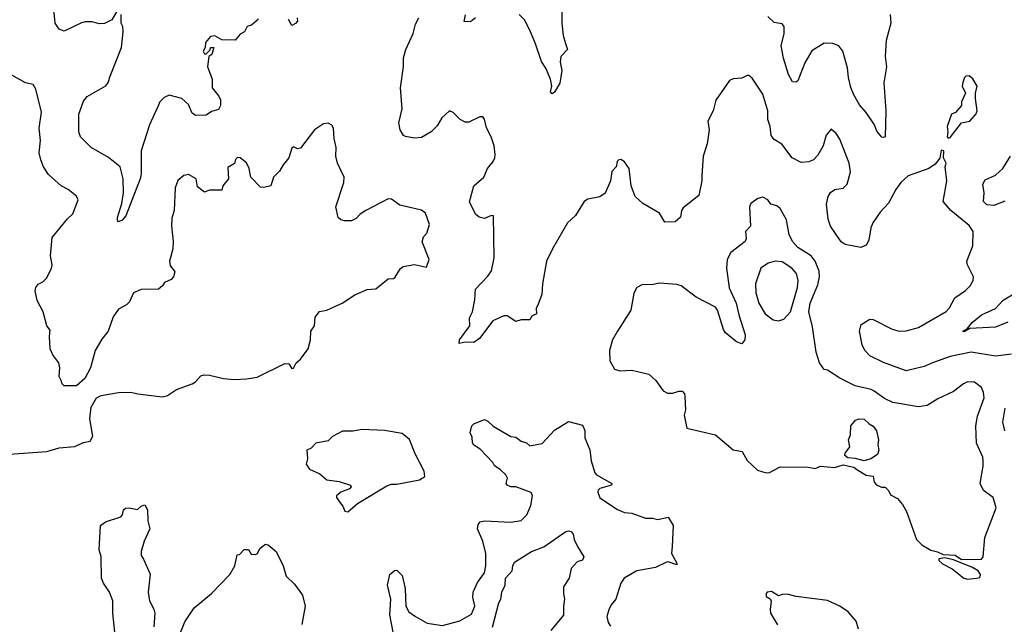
# Model space of a CAD drawing. Extents: x 2293878 to 2522763, y 823964 to 1006972.
# Tile 204 of 256: x 2328440 to 2334065, y 975330 to 978785. Entities that reach past the tile are written whole.
import ezdxf

# ---------------------------------------------------------------- set-up
doc = ezdxf.new("R2010")
doc.units = 0

msp = doc.modelspace()

# ---------------------------------------------------------------- linework, layer by layer
at = {"layer": '0CON20XD'}
for points in [[(2331536.5, 978955), (2331538.1, 978765), (2331544.2, 978694.2), (2331558.6, 978648.6), (2331570, 978615), (2331531.4, 978575), (2331527.9, 978542.1), (2331536.5, 978495), (2331525, 978422.5), (2331495, 978371.2), (2331481.7, 978361.7), (2331472.3, 978372.3), (2331480.8, 978405), (2331472.5, 978445), (2331445, 978507.5), (2331421.2, 978545), (2331387.3, 978647.3), (2331354.2, 978724.2), (2331323.2, 978783.2), (2331294, 978815)], [(2329015, 978866.7), (2328965.9, 978784.1), (2328925, 978763.8), (2328895, 978761.2), (2328855, 978773.1), (2328815, 978772.2), (2328793, 978767), (2328695, 978719.2), (2328665, 978731.2), (2328642, 978765), (2328632.7, 978862.7)], [(2329805, 978787.5), (2329765, 978753.3), (2329740, 978745), (2329723.9, 978716.1), (2329698.8, 978701.2), (2329671.7, 978668.3), (2329595, 978670), (2329555, 978692.5), (2329530.7, 978689.3), (2329502.5, 978655), (2329500, 978625), (2329487.5, 978605), (2329495, 978590), (2329505, 978590), (2329528.3, 978611.7), (2329530, 978625), (2329550, 978625), (2329537.5, 978585), (2329520, 978575), (2329513.6, 978516.4), (2329538.8, 978445), (2329538.8, 978395), (2329578.3, 978348.3), (2329586.4, 978326.4), (2329586.7, 978295), (2329575, 978271.2), (2329535, 978261.2), (2329505, 978240), (2329445, 978237.5), (2329425, 978251.2), (2329405, 978300), (2329366, 978335), (2329295, 978352.9), (2329265, 978340.8), (2329241.4, 978315), (2329233.6, 978296.4), (2329182.2, 978185), (2329134.7, 978035), (2329134.5, 977905), (2329127.8, 977875), (2329045.7, 977665), (2329025, 977640), (2329005, 977630), (2328998.8, 977638.8), (2328999.2, 977655), (2329022.9, 977735), (2329032.9, 977795), (2329031.1, 977875), (2329015, 977943.3), (2328947.3, 977997.3), (2328849.2, 978055), (2328788, 978115), (2328777.1, 978145), (2328777.1, 978245), (2328805, 978320), (2328825, 978345.8), (2328932.9, 978407.1), (2328946, 978425), (2328957.9, 978462.1), (2329022.2, 978625), (2329032, 978715), (2329030, 978745), (2329020, 978765), (2329020, 978815)], [(2330026.1, 978796.1), (2330026.4, 978776.4), (2330015, 978762.5), (2329995, 978752.5), (2329976.4, 978786.4)], [(2331044.3, 978795.7), (2331015, 978772.9), (2330980, 978775), (2330987.3, 978812.7)], [(2333412.5, 978815), (2333417.1, 978765), (2333389.2, 978665), (2333384.5, 978575.5), (2333391.9, 978515), (2333375.7, 978424.3), (2333387.1, 978265), (2333383.6, 978116.4), (2333375, 978111.2), (2333365, 978114), (2333337.4, 978147.4), (2333322.5, 978185), (2333275.7, 978255), (2333237.9, 978297.9), (2333206.1, 978356.1), (2333187.3, 978397.3), (2333173.9, 978453.9), (2333169.4, 978509.4), (2333141.5, 978605), (2333119.2, 978635), (2333085, 978649.4), (2333035, 978651.4), (2332965, 978607.1), (2332925, 978537.5), (2332885, 978436.2), (2332873, 978427), (2332855, 978429.2), (2332831.7, 978471.7), (2332802.5, 978565), (2332789.2, 978635), (2332806.7, 978705), (2332808, 978745), (2332795, 978761.2), (2332749.5, 978769.5), (2332713.6, 978803.6)], [(2334105, 976874), (2334015, 976862.9), (2333875, 976885.4), (2333755, 976860.4), (2333655, 976823.5), (2333607.2, 976802.8), (2333505, 976778.1), (2333375, 976826.7), (2333296.7, 976865), (2333268, 976895), (2333253.6, 976926.4), (2333236.7, 977005), (2333247, 977043), (2333297, 977073), (2333315, 977071.2), (2333425, 977016.9), (2333465, 977005.5), (2333505, 977006.4), (2333575, 977026.1), (2333733.1, 977116.9), (2333752, 977138), (2333781.9, 977195), (2333842.8, 977237.2), (2333870, 977265), (2333887.5, 977295), (2333888, 977315), (2333854.3, 977385), (2333851.4, 977405), (2333885, 977492.5), (2333887.8, 977575), (2333865, 977609.4), (2333759.2, 977695), (2333715.6, 977745.6), (2333736.9, 977865), (2333726.7, 977945), (2333732.5, 977965), (2333717.5, 977995), (2333720, 978035), (2333705, 978040), (2333697, 977993), (2333670.5, 977959.5), (2333633.3, 977935), (2333515, 977892.1), (2333473.1, 977855), (2333444.6, 977815), (2333404.1, 977735.9), (2333355.8, 977684.2), (2333314.4, 977625), (2333301.5, 977595), (2333290.8, 977525), (2333275, 977496.7), (2333245, 977483.8), (2333155, 977500), (2333132, 977515), (2333072, 977605), (2333058.8, 977645), (2333048.3, 977731.7), (2333058.8, 977775), (2333072.3, 977797.7), (2333095.8, 977814.2), (2333145, 977821.4), (2333167.5, 977845), (2333185.6, 977915), (2333178.9, 977965), (2333125, 978102.5), (2333105, 978134), (2333075, 978160), (2333047.5, 978125), (2333030, 978065), (2332998.7, 978011.3), (2332975.4, 977984.6), (2332947.6, 977972.4), (2332905, 977969.2), (2332852, 977995), (2332794.5, 978074.5), (2332750.6, 978100.6), (2332733.6, 978123.6), (2332727.1, 978175), (2332714.3, 978215), (2332713.1, 978265), (2332685, 978360), (2332625, 978450), (2332605, 978466.7), (2332595, 978466.7), (2332565, 978450), (2332515, 978446.2), (2332495, 978436.7), (2332416, 978325), (2332401.2, 978265), (2332372, 978205), (2332378, 978155), (2332367.5, 978075), (2332344.4, 978005), (2332337.5, 977895), (2332337.8, 977865), (2332320.5, 977779.5), (2332230.5, 977709.5), (2332220, 977695), (2332215, 977657.5), (2332185, 977630), (2332125, 977627.5), (2332095, 977680), (2332000, 977735), (2331956.2, 977775), (2331933.9, 977836.1), (2331921.2, 977935), (2331895, 977973.3), (2331875, 977986.7), (2331862.5, 977985), (2331853.8, 977975), (2331846.7, 977945), (2331822.7, 977917.3), (2331815.8, 977865), (2331785.6, 977794.4), (2331755, 977772.5), (2331685, 977760), (2331665, 977746.2), (2331614.3, 977665.7), (2331570, 977625), (2331484.3, 977475), (2331449.2, 977405), (2331426.4, 977276.4), (2331422.5, 977215), (2331401.2, 977158.8), (2331390, 977135), (2331392.5, 977105), (2331365, 977090), (2331355, 977070), (2331305, 977070), (2331275, 977060), (2331225, 977092.5), (2331205, 977092.5), (2331142.5, 977065), (2331065.9, 976964.1), (2331035, 976940), (2330985, 976942.5), (2330950, 976935), (2330952.5, 976955), (2331010.8, 977035), (2331009.3, 977080.7), (2331026.7, 977115), (2331040, 977185), (2331043.3, 977245), (2331115, 977320), (2331135, 977350), (2331150, 977425), (2331147.5, 977665), (2331135, 977666.7), (2331095, 977648.8), (2331065, 977656.7), (2331044.2, 977674.2), (2331009.2, 977745), (2331034.3, 977835), (2331092.5, 977885), (2331112.5, 977935), (2331145, 977973.8), (2331154.2, 977995), (2331157.1, 978015), (2331150, 978065), (2331134.3, 978115), (2331107.7, 978167.7), (2331095.8, 978215.8), (2331085, 978230), (2331069.3, 978230.7), (2331005, 978200), (2330985, 978198.8), (2330956.7, 978215), (2330916.7, 978255), (2330895, 978263.8), (2330851.2, 978225), (2330825, 978177.5), (2330791.2, 978145), (2330735, 978112), (2330695, 978108), (2330645, 978116.7), (2330633.6, 978123.6), (2330613.8, 978155), (2330606.2, 978195), (2330624.3, 978275), (2330614.6, 978395), (2330631.9, 978518.1), (2330632.4, 978567.6), (2330646, 978614), (2330687.5, 978705), (2330701.7, 978758.3), (2330721.1, 978795)], [(2328355, 976301.4), (2328595, 976317.5), (2328665, 976338.8), (2328755, 976346.7), (2328805, 976368.8), (2328842.3, 976377.7), (2328858, 976405), (2328840.6, 976505), (2328848.8, 976571.2), (2328878.8, 976625), (2328905, 976638), (2329005, 976655.6), (2329075, 976657.5), (2329115, 976646.9), (2329255, 976629.4), (2329285, 976636.9), (2329335, 976672.5), (2329425, 976704), (2329444.2, 976715.8), (2329475, 976750), (2329494.1, 976755.9), (2329525, 976754), (2329605, 976734.4), (2329665, 976729.2), (2329735, 976732.5), (2329796.7, 976743.3), (2329955, 976821.4), (2329978.3, 976818.3), (2329995, 976792.5), (2330005, 976793.3), (2330018.8, 976825), (2330043.8, 976845), (2330087.5, 976905), (2330100.8, 976955), (2330103.8, 977005), (2330123.8, 977035), (2330128.8, 977085), (2330152.7, 977117.3), (2330195, 977125.8), (2330245, 977147.5), (2330282.5, 977165), (2330355, 977213.3), (2330425, 977243.3), (2330475, 977248), (2330545, 977303.3), (2330575, 977306.7), (2330585, 977313.3), (2330615, 977362.5), (2330630, 977375), (2330695, 977386.7), (2330765, 977370), (2330780, 977415), (2330740, 977515), (2330747.5, 977545), (2330766.7, 977565), (2330781.2, 977615), (2330758.8, 977678.8), (2330735, 977696.2), (2330612.5, 977725), (2330565, 977760), (2330545, 977760.8), (2330508.3, 977741.7), (2330416.7, 977695), (2330385.8, 977674.2), (2330361.7, 977648.3), (2330335, 977636.2), (2330295, 977636.2), (2330275, 977641.2), (2330258.8, 977655), (2330246.2, 977715), (2330291.4, 977855), (2330292.9, 977885), (2330255.7, 977965), (2330245.7, 978005), (2330248.8, 978055), (2330236.4, 978106.4), (2330233.3, 978165), (2330223, 978183), (2330203, 978193), (2330175, 978190), (2330124.3, 978155.7), (2330045, 978051.4), (2330026.7, 978046.7), (2330005, 978058.8), (2329995, 978050), (2329977.5, 977995), (2329944.5, 977955.5), (2329925, 977918.8), (2329890.6, 977885), (2329873.9, 977836.1), (2329835, 977826.2), (2329815, 977827.5), (2329761.2, 977885), (2329752, 977935), (2329735, 977967.5), (2329700, 977995), (2329685, 977996.7), (2329673.9, 977986.1), (2329666.4, 977963.6), (2329629.3, 977940.7), (2329633.3, 977875), (2329600, 977835), (2329595, 977810), (2329525, 977810), (2329495, 977800), (2329455, 977830), (2329447.5, 977875), (2329405, 977900), (2329377.5, 977895), (2329344.2, 977865.8), (2329329.2, 977825), (2329322, 977695), (2329309.4, 977650.6), (2329307, 977607), (2329317.3, 977517.3), (2329314.2, 977475), (2329296.2, 977405), (2329300.5, 977380.5), (2329326, 977345), (2329318.8, 977315), (2329305, 977301.2), (2329267, 977283), (2329256.7, 977265), (2329233.9, 977246.1), (2329135, 977244.2), (2329090, 977225), (2329067.9, 977172.1), (2329050, 977155), (2329005, 977131.2), (2328975, 977086.7), (2328946, 977005), (2328910.3, 976959.7), (2328871.4, 976895), (2328844, 976795), (2328812.5, 976735), (2328765, 976693.3), (2328695, 976693.3), (2328683.3, 976705), (2328677.5, 976722.5), (2328666.4, 976746.4), (2328670, 976795), (2328663.3, 976825), (2328629.5, 976869.5), (2328613.9, 976903.9), (2328610, 976975), (2328615, 977010), (2328596.1, 977036.1), (2328573.8, 977115), (2328540.5, 977180.5), (2328528.8, 977235), (2328532, 977255), (2328545, 977273.3), (2328572.3, 977287.7), (2328595, 977310), (2328622.5, 977365), (2328626, 977385), (2328616.7, 977435), (2328625, 977540), (2328713, 977647), (2328744.1, 977675.9), (2328773.3, 977755), (2328765, 977776.7), (2328716.7, 977815), (2328677.5, 977835), (2328605, 977900), (2328576.2, 977945), (2328560, 977985), (2328551.4, 978025), (2328558.9, 978095), (2328551.5, 978165), (2328565.6, 978255.6), (2328531.7, 978388.3), (2328516.7, 978415), (2328474.1, 978424.1), (2328395, 978467.5)], [(2333745, 978107.5), (2333755, 978112.5), (2333820, 978195), (2333867.5, 978205), (2333903.6, 978246.4), (2333910, 978265), (2333900, 978335), (2333900, 978365), (2333910, 978405), (2333885, 978447.5), (2333865, 978463.3), (2333845, 978462.5), (2333837.5, 978455), (2333828.8, 978425), (2333823.8, 978405), (2333842.5, 978365), (2333820, 978315), (2333820, 978295), (2333786.4, 978253.6), (2333762.5, 978245), (2333737.5, 978175), (2333742.5, 978145), (2333737.5, 978115), (2333745, 978107.5)], [(2334067.4, 977747.4), (2334005, 977722.7), (2333965, 977726.9), (2333945.6, 977745.6), (2333948.8, 977795), (2333942.5, 977845), (2333955, 977869.4), (2334015, 977896.2), (2334057.3, 977935), (2334099.4, 978005)], [(2333820.8, 975700.8), (2333935, 975702.2), (2333943.3, 975715), (2333954.1, 975825.9), (2334018.6, 975995), (2334000.8, 976055), (2333946.7, 976095), (2333926.2, 976135), (2333944.5, 976234.5), (2333944.5, 976265), (2333941.8, 976285), (2333906.1, 976366.1), (2333901.2, 976465), (2333910.8, 976519.2), (2333948.9, 976625), (2333946.7, 976655), (2333933.7, 976683.7), (2333895, 976713.3), (2333855, 976715.6), (2333830.8, 976705), (2333775, 976661.4), (2333685, 976618.1), (2333625, 976581.4), (2333575, 976573.1), (2333427.9, 976597.9), (2333380.9, 976620.9), (2333321.7, 976661.7), (2333305, 976671.4), (2333212.4, 976692.4), (2333125, 976736.9), (2333055, 976782), (2333035, 976786), (2333009.1, 976825), (2332990.9, 976885), (2332969.5, 977029.5), (2332948, 977115), (2332956.2, 977165), (2333000, 977270), (2333009.4, 977315), (2333007.4, 977347.4), (2332984.3, 977404.3), (2332961.8, 977435), (2332885, 977482.7), (2332856.9, 977515), (2332835.5, 977555.5), (2332820.9, 977640.9), (2332785, 977706.2), (2332765, 977722), (2332731.2, 977731.2), (2332713.3, 977755), (2332685, 977770), (2332656.4, 977763.6), (2332616.1, 977733.9), (2332608.8, 977715), (2332614, 977605), (2332585.7, 977575), (2332591.1, 977535), (2332585, 977518), (2332501.9, 977455), (2332482.1, 977415), (2332477.3, 977365), (2332492.4, 977252.4), (2332533.8, 977165), (2332547.9, 977097.9), (2332584, 976985), (2332583.3, 976955), (2332566.2, 976933.8), (2332535, 976943.8), (2332472, 976995), (2332460.8, 977015), (2332427.3, 977125), (2332415, 977142.5), (2332305, 977200), (2332218.8, 977265), (2332195, 977271.9), (2332095, 977279.2), (2332049.7, 977270.3), (2331998.3, 977271.7), (2331965, 977253.8), (2331948.1, 977221.9), (2331930.6, 977125), (2331854.5, 977005.5), (2331826, 976955), (2331809.2, 976895), (2331811.2, 976835), (2331838.8, 976788.8), (2331868.3, 976778.3), (2331937.9, 976782.1), (2332035, 976758.9), (2332075, 976724.3), (2332116.2, 976665), (2332141.7, 976651.7), (2332169.5, 976650.5), (2332205, 976663.3), (2332225, 976662.5), (2332237.7, 976647.7), (2332240.7, 976630.7), (2332243.8, 976555), (2332236, 976525), (2332250.7, 976450.7), (2332415, 976413.3), (2332515, 976327.1), (2332567.7, 976317.7), (2332595, 976266), (2332655, 976212), (2332705, 976196.7), (2332723, 976197), (2332785, 976230), (2332945, 976228.8), (2332985, 976221.2), (2333015, 976233.3), (2333095, 976226.2), (2333145, 976241.2), (2333205, 976227.5), (2333222.5, 976215), (2333275, 976182.5), (2333315, 976177.5), (2333322.3, 976142.3), (2333335, 976126.7), (2333363.9, 976113.9), (2333385, 976113.8), (2333403.8, 976095), (2333415, 976070), (2333455, 976048.8), (2333483.3, 976015), (2333506.2, 975975), (2333562.5, 975815), (2333594.5, 975784.5), (2333645, 975754), (2333682.5, 975745), (2333715, 975728.8), (2333785, 975725.6), (2333820.8, 975700.8)], [(2332775, 977064.5), (2332806, 977074), (2332842.7, 977115), (2332884.1, 977255), (2332887.6, 977295), (2332876.9, 977335), (2332851.9, 977365), (2332795, 977401.1), (2332755, 977405.6), (2332715, 977393.1), (2332674.3, 977365), (2332644.4, 977275), (2332644.5, 977225), (2332662.2, 977165), (2332699.4, 977105), (2332745, 977070), (2332775, 977064.5)], [(2334085, 977057.5), (2334015, 977028.1), (2333868.6, 977021.4), (2333835, 977002), (2333827.5, 977005), (2333851.7, 977018.3), (2333880.9, 977055), (2333935, 977099.2), (2334014.5, 977135), (2334057.6, 977182.4), (2334129.4, 977225)], [(2334067.5, 976435), (2334056.2, 976485), (2334068.9, 976565)], [(2330701.9, 975375), (2330767.5, 975337.5), (2330855, 975324), (2330955, 975350.8), (2331020.9, 975389.1), (2331040.6, 975435), (2331027.9, 975485), (2331030.8, 975515), (2331055, 975569.2), (2331094.5, 975625), (2331103.6, 975665), (2331102.3, 975735), (2331086.4, 975805), (2331055.8, 975875), (2331058.8, 975901.2), (2331070, 975915), (2331095, 975922.2), (2331245, 975913.1), (2331305, 975924), (2331337.1, 975955), (2331360.3, 976009.7), (2331368.9, 976065), (2331362.6, 976082.6), (2331275, 976115.6), (2331245, 976115.8), (2331224, 976125), (2331220, 976135), (2331226.2, 976165), (2331216.7, 976185), (2331185.8, 976215.8), (2331153.3, 976235), (2331143.3, 976255), (2331071.2, 976331.2), (2331034.2, 976354.2), (2331027, 976367), (2331025, 976400), (2331013.3, 976425), (2331023.3, 976465), (2331035, 976476.7), (2331095, 976500), (2331115, 976491.2), (2331145, 976462), (2331245, 976402.5), (2331275, 976400), (2331305, 976377.5), (2331335, 976367.5), (2331355, 976350), (2331425, 976363.3), (2331495, 976440), (2331575, 976490), (2331655, 976467.5), (2331668.3, 976438.3), (2331668, 976395), (2331696.9, 976326.9), (2331704.4, 976265), (2331725.8, 976195.8), (2331735, 976184), (2331822.5, 976135), (2331820, 976125), (2331755, 976105.6), (2331745, 976096.2), (2331742.9, 976085), (2331755, 976053.3), (2331855, 975986.2), (2331895, 975970), (2331936.1, 975966.1), (2332015, 975936.7), (2332055, 975936.7), (2332085, 975928.8), (2332145, 975942.5), (2332172.5, 975895), (2332168, 975775), (2332164, 975735), (2332195, 975680), (2332195, 975670), (2332145, 975688), (2332135, 975686.2), (2332072.5, 975655), (2331965, 975635.7), (2331894, 975595), (2331874.2, 975565), (2331846.3, 975473.7), (2331819.1, 975440.9), (2331805, 975412.5), (2331794.3, 975375), (2331801.7, 975341.7), (2331815, 975320)], [(2333265, 976263.8), (2333215, 976278), (2333171.4, 976281.4), (2333153.8, 976295), (2333155, 976307.5), (2333183.3, 976345), (2333173.8, 976385), (2333186.1, 976413.9), (2333188, 976465), (2333215, 976496.7), (2333236.1, 976503.9), (2333265, 976503.3), (2333292.5, 976475), (2333315, 976462.5), (2333333.8, 976435), (2333346.2, 976385), (2333342, 976355), (2333348.8, 976325), (2333340, 976300), (2333302.5, 976275), (2333265, 976263.8)], [(2330315, 975973.3), (2330370.3, 976019.7), (2330538.3, 976121.7), (2330565, 976130.8), (2330595, 976130.8), (2330725, 976155.6), (2330754, 976175), (2330750.6, 976205), (2330698.6, 976305), (2330666.8, 976386.8), (2330625, 976420), (2330525, 976438.1), (2330396.1, 976443.9), (2330343.9, 976433.9), (2330285, 976433.3), (2330226.8, 976403.2), (2330202, 976378), (2330132.5, 976365), (2330105, 976337.5), (2330080, 976325), (2330083.6, 976276.4), (2330076.7, 976245), (2330095, 976216.7), (2330155, 976190), (2330195.5, 976155.5), (2330265, 976145.5), (2330330, 976125), (2330333.8, 976115), (2330323.8, 976105), (2330275, 976085.7), (2330250, 976065), (2330250, 976055), (2330270, 976025), (2330286.1, 976006.1), (2330297, 975977), (2330315, 975973.3)], [(2328983.3, 975285), (2328971.8, 975395), (2328972.3, 975465), (2328953.8, 975515), (2328919.1, 975565), (2328908.2, 975595), (2328906.4, 975715), (2328894.5, 975755.5), (2328902.5, 975895), (2328930, 975915), (2329017.5, 975945), (2329026.7, 975955), (2329033.3, 975985), (2329045, 975993.3), (2329065, 975996.2), (2329113, 975987), (2329133.9, 976006.1), (2329155, 976012.5), (2329170, 975985), (2329171.7, 975921.7), (2329184, 975875), (2329150.8, 975805), (2329133.4, 975746.6), (2329134.4, 975724.4), (2329148.3, 975701.7), (2329186.4, 975616.4), (2329174.6, 975515), (2329181.5, 975465), (2329206.6, 975416.6), (2329211.5, 975395), (2329206.1, 975316.1)], [(2331141.8, 975315), (2331177.5, 975452.5), (2331189.6, 975475), (2331194.3, 975515), (2331213.3, 975555), (2331215.6, 975594.4), (2331252.6, 975635), (2331256.9, 975665), (2331267.3, 975685), (2331363.2, 975746.8), (2331435, 975772.8), (2331559.2, 975860.8), (2331575, 975865.1), (2331590, 975860), (2331601.9, 975845), (2331607.8, 975815), (2331627.6, 975775), (2331662.7, 975715), (2331655, 975697.4), (2331625, 975686.9), (2331591, 975649), (2331578.6, 975595), (2331547.3, 975545), (2331546.6, 975505), (2331553.3, 975475), (2331546, 975435), (2331547.6, 975382.4), (2331474.8, 975295)], [(2329347.5, 975255), (2329384.4, 975345), (2329436.2, 975423.8), (2329535, 975505.7), (2329640.8, 975615), (2329670, 975665), (2329681.7, 975728.3), (2329695, 975730), (2329723, 975757), (2329747, 975757), (2329761.7, 975731.7), (2329785, 975730), (2329796.4, 975733.6), (2329813.9, 975766.1), (2329845, 975787.5), (2329860, 975785), (2329906.1, 975746.1), (2329946, 975665), (2329962, 975605), (2330010.6, 975560.6), (2330055, 975497.5), (2330071.2, 975435), (2330051.2, 975328.8)], [(2333855, 975588), (2333905, 975593.3), (2333925, 975597.5), (2333928.8, 975615), (2333916.2, 975635), (2333883.8, 975655), (2333775, 975698.8), (2333725, 975710), (2333690, 975705), (2333690, 975695), (2333712.5, 975675), (2333767.3, 975647.3), (2333834.3, 975594.3), (2333855, 975588)], [(2330574.5, 975285), (2330554.4, 975385), (2330560.8, 975475), (2330540.8, 975555), (2330554.2, 975615.8), (2330582, 975638), (2330595, 975640), (2330625, 975610), (2330642.5, 975535), (2330646.9, 975435), (2330662.2, 975402.2), (2330701.9, 975375)], [(2333232.6, 975302.6), (2333218.3, 975348.3), (2333172.1, 975402.1), (2333125, 975434.2), (2333055, 975465.6), (2332875, 975489.2), (2332825, 975502), (2332795, 975501.2), (2332775, 975493.3), (2332735, 975517.5), (2332710, 975515), (2332703.6, 975506.4), (2332705, 975490), (2332726.4, 975476.4), (2332733, 975463), (2332726.7, 975415), (2332730, 975395), (2332768.3, 975328.3)]]:
    msp.add_lwpolyline(points, dxfattribs=at)

doc.saveas('drawing.dxf')
